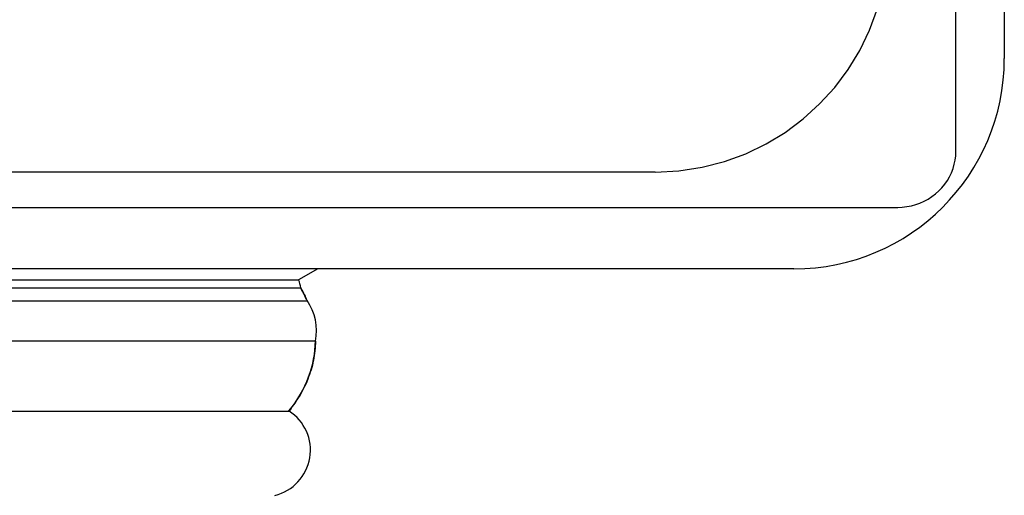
# Model space of a CAD drawing. Header units: inches. Extents: x 0 to 221, y 0 to 143.
# Tile 230 of 256: x 96.139 to 97.197, y 117.562 to 118.074. Entities that reach past the tile are written whole.
import ezdxf

# ---------------------------------------------------------------- set-up
doc = ezdxf.new("R2010")
doc.units = ezdxf.units.IN
doc.header["$LTSCALE"] = 12.142857
doc.header["$MEASUREMENT"] = 0
doc.linetypes.add('HIDDEN', pattern=[0.2, 0.1, -0.1])
doc.layers.get('0').update_dxf_attribs({"linetype": 'CONTINUOUS'})
doc.layers.add('RIGHTHAND_DOOR_ASSEMBLY', color=7, linetype='CONTINUOUS')

msp = doc.modelspace()

# ---------------------------------------------------------------- linework, layer by layer
at = {"color": 7, "linetype": 'Continuous'}
for p, q in [((97.1452, 117.9323), (97.1452, 135.6919)), ((95.4814, 117.8719), (97.0827, 117.8719))]:
    msp.add_line(p, q, dxfattribs=at)
at = {"color": 3, "linetype": 'Continuous'}
for p, q in [((97.1972, 135.5799), (97.1972, 118.0319)), ((96.9712, 117.8059), (95.4992, 117.8059))]:
    msp.add_line(p, q, dxfattribs=at)
at = {"color": 7, "linetype": 'Continuous'}
msp.add_lwpolyline([(97.0827, 117.8719), (97.0876, 117.8721), (97.0925, 117.8727), (97.0973, 117.8736), (97.102, 117.8749), (97.1066, 117.8765), (97.1111, 117.8785), (97.1154, 117.8808), (97.1195, 117.8835), (97.1233, 117.8864), (97.1269, 117.8896), (97.1302, 117.8931), (97.1333, 117.8968), (97.136, 117.9007), (97.1384, 117.9049), (97.1405, 117.9092), (97.1422, 117.9136), (97.1435, 117.9182), (97.1444, 117.9228), (97.145, 117.9275), (97.1452, 117.9323)], dxfattribs=at)
at = {"color": 3, "linetype": 'Continuous'}
msp.add_arc((96.9712, 118.0319), 0.226, 270, 360, dxfattribs=at)
at = {"layer": 'RIGHTHAND_DOOR_ASSEMBLY', "color": 8, "linetype": 'HIDDEN'}
msp.add_line((96.822, 117.9099), (95.6957, 117.9099), dxfattribs=at)
at = {"layer": 'RIGHTHAND_DOOR_ASSEMBLY', "color": 7, "linetype": 'Continuous'}
for p, q in [((96.4596, 117.806), (96.4388, 117.7941)), ((67.8293, 117.7853), (96.4411, 117.7853)), ((67.8317, 117.7941), (96.4388, 117.7941)), ((96.4411, 117.7853), (96.4422, 117.7833)), ((96.4422, 117.7833), (96.4425, 117.7828)), ((96.4425, 117.7828), (96.4436, 117.7807)), ((96.4436, 117.7807), (96.4446, 117.7787)), ((96.4446, 117.7787), (96.4449, 117.7782)), ((96.4449, 117.7782), (96.4458, 117.7764)), ((96.4458, 117.7764), (96.4459, 117.7761)), ((96.4459, 117.7761), (96.4468, 117.7741)), ((96.4468, 117.7741), (96.447, 117.7736)), ((96.447, 117.7736), (96.4479, 117.7716)), ((67.8225, 117.7716), (96.4479, 117.7716)), ((96.4568, 117.7282), (67.8136, 117.7282)), ((67.842, 117.653), (96.4285, 117.653)), ((96.4303, 117.6554), (96.4285, 117.653))]:
    msp.add_line(p, q, dxfattribs=at)
msp.add_lwpolyline([(96.4568, 117.7282), (96.4568, 117.7256), (96.4567, 117.723), (96.4565, 117.7204), (96.4563, 117.7178), (96.456, 117.7152), (96.4557, 117.7126), (96.4552, 117.7101), (96.4548, 117.7075), (96.4542, 117.7049), (96.4536, 117.7023), (96.4529, 117.6998), (96.4522, 117.6972), (96.4514, 117.6947), (96.4505, 117.6921), (96.4496, 117.6896), (96.4486, 117.6871), (96.4476, 117.6845), (96.4465, 117.682), (96.4453, 117.6795), (96.4441, 117.6771), (96.4428, 117.6746), (96.4414, 117.6721), (96.44, 117.6697), (96.4385, 117.6673), (96.437, 117.6649), (96.4354, 117.6625), (96.4338, 117.6601), (96.432, 117.6577), (96.4303, 117.6554)], dxfattribs=at)
at = {"layer": 'RIGHTHAND_DOOR_ASSEMBLY', "color": 8, "linetype": 'HIDDEN'}
msp.add_arc((96.822, 118.1599), 0.25, 270, 360, dxfattribs=at)
at = {"layer": 'RIGHTHAND_DOOR_ASSEMBLY', "color": 7, "linetype": 'Continuous'}
for centre, radius, start, end in [((96.4113, 117.7819), 0.03, 6.412, 23.7978), ((96.4011, 117.7394), 0.0569, 348.7115, 34.5669), ((96.4015, 117.6109), 0.05, 283.7049, 57.3282)]:
    msp.add_arc(centre, radius, start, end, dxfattribs=at)
for start_param, end_param in [(0.260445, 0.346101), (-0.467087, -0.001474)]:
    msp.add_ellipse((96.1918, 117.7285), major_axis=(0.265, 0), ratio=0.632157, start_param=start_param, end_param=end_param, dxfattribs=at)

doc.saveas('drawing.dxf')
